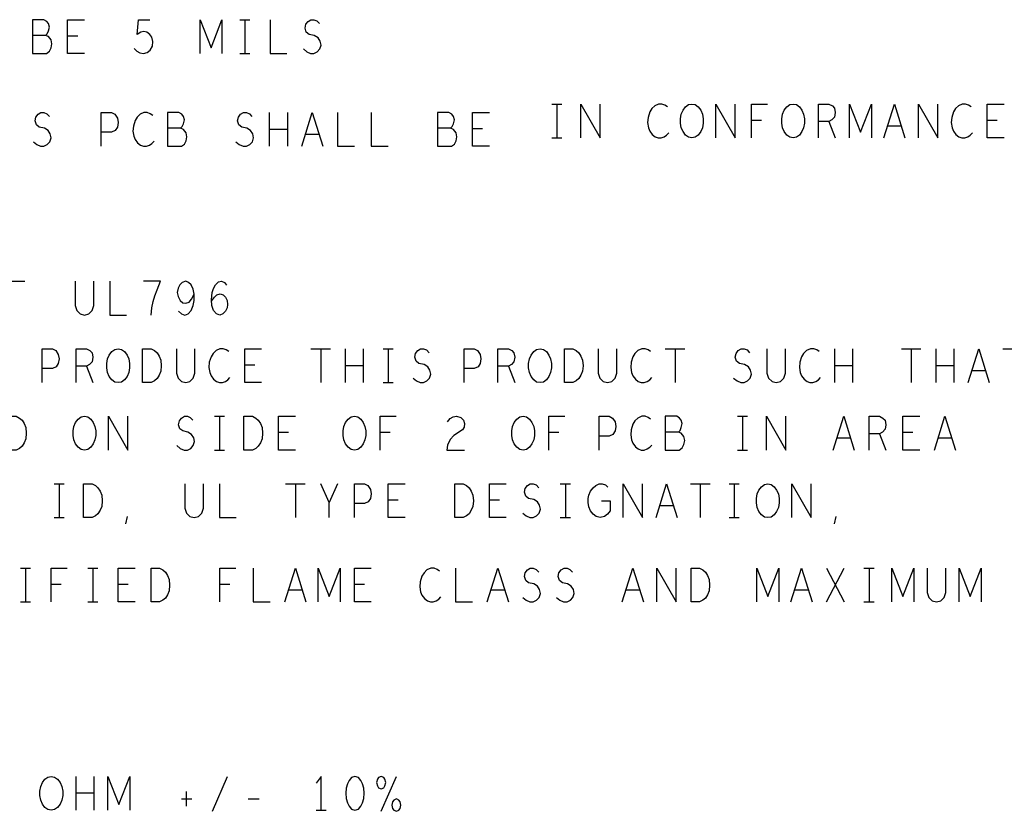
# Model space of a CAD drawing. Extents: x 280 to 610, y 250 to 460.
# Tile 46 of 53: x 523 to 552, y 357 to 380. Entities that reach past the tile are written whole.
import ezdxf

# ---------------------------------------------------------------- set-up
doc = ezdxf.new("R2010")
doc.units = 0
doc.layers.add('RVP8-IFD_G_fab_art', color=2, linetype='CONTINUOUS')

msp = doc.modelspace()

# ---------------------------------------------------------------- linework, layer by layer
at = {"layer": 'RVP8-IFD_G_fab_art'}
for points in [[(523.808, 379.701), (523.858, 379.751), (523.895, 379.834), (523.92, 379.951), (523.895, 380.051), (523.845, 380.118), (523.758, 380.168), (523.42, 380.168), (523.42, 379.168), (523.833, 379.168), (523.92, 379.234), (523.97, 379.334), (523.995, 379.451), (523.97, 379.568), (523.895, 379.668), (523.808, 379.701), (523.42, 379.701)], [(524.958, 379.168), (524.458, 379.168), (524.458, 380.168), (524.958, 380.168)], [(526.433, 379.318), (526.508, 379.234), (526.595, 379.184), (526.708, 379.168), (526.82, 379.201), (526.908, 379.268), (526.97, 379.384), (526.983, 379.518), (526.958, 379.651), (526.895, 379.734), (526.808, 379.801), (526.72, 379.818), (526.633, 379.801), (526.52, 379.734), (526.558, 380.168), (526.895, 380.168)], [(528.383, 379.168), (528.383, 380.168), (528.708, 379.334), (529.033, 380.168), (529.033, 379.168)], [(529.558, 380.168), (529.858, 380.168)], [(529.708, 380.168), (529.708, 379.168)], [(530.458, 380.168), (530.458, 379.168), (530.958, 379.168)], [(531.445, 379.301), (531.545, 379.218), (531.658, 379.168), (531.758, 379.168), (531.858, 379.218), (531.933, 379.301), (531.97, 379.418), (531.945, 379.534), (531.883, 379.634), (531.77, 379.701), (531.62, 379.734), (531.533, 379.801), (531.495, 379.918), (531.52, 380.034), (531.583, 380.118), (531.67, 380.168), (531.758, 380.168), (531.845, 380.134), (531.92, 380.051)], [(524.758, 379.684), (524.458, 379.684)], [(529.558, 379.168), (529.858, 379.168)], [(538.808, 377.668), (539.108, 377.668)], [(538.958, 377.668), (538.958, 376.668)], [(539.67, 376.668), (539.67, 377.668), (540.245, 376.668), (540.245, 377.668)], [(542.233, 377.584), (542.158, 377.634), (542.07, 377.668), (541.97, 377.668), (541.858, 377.618), (541.77, 377.534), (541.708, 377.434), (541.658, 377.268), (541.645, 377.118), (541.67, 376.968), (541.708, 376.868), (541.783, 376.768), (541.87, 376.701), (541.958, 376.668), (542.045, 376.668), (542.133, 376.701), (542.208, 376.751), (542.27, 376.818)], [(543.67, 376.668), (543.67, 377.668), (544.245, 376.668), (544.245, 377.668)], [(544.72, 376.668), (544.72, 377.668), (545.195, 377.668)], [(546.708, 376.668), (546.708, 377.668), (547.02, 377.668), (547.12, 377.618), (547.183, 377.551), (547.208, 377.418), (547.183, 377.284), (547.108, 377.201), (547.02, 377.151), (546.708, 377.151)], [(547.633, 376.668), (547.633, 377.668), (547.958, 376.834), (548.283, 377.668), (548.283, 376.668)], [(548.645, 376.668), (548.958, 377.668), (549.27, 376.668)], [(549.67, 376.668), (549.67, 377.668), (550.245, 376.668), (550.245, 377.668)], [(551.233, 377.584), (551.158, 377.634), (551.07, 377.668), (550.97, 377.668), (550.858, 377.618), (550.77, 377.534), (550.708, 377.434), (550.658, 377.268), (550.645, 377.118), (550.67, 376.968), (550.708, 376.868), (550.783, 376.768), (550.87, 376.701), (550.958, 376.668), (551.045, 376.668), (551.133, 376.701), (551.208, 376.751), (551.27, 376.818)], [(552.208, 376.668), (551.708, 376.668), (551.708, 377.668), (552.208, 377.668)], [(523.445, 376.551), (523.545, 376.468), (523.658, 376.418), (523.758, 376.418), (523.858, 376.468), (523.933, 376.551), (523.97, 376.668), (523.945, 376.784), (523.883, 376.884), (523.77, 376.951), (523.62, 376.984), (523.533, 377.051), (523.495, 377.168), (523.52, 377.284), (523.583, 377.368), (523.67, 377.418), (523.758, 377.418), (523.845, 377.384), (523.92, 377.301)], [(525.458, 376.418), (525.458, 377.418), (525.758, 377.418), (525.858, 377.368), (525.933, 377.251), (525.958, 377.118), (525.933, 376.984), (525.87, 376.884), (525.758, 376.834), (525.458, 376.834)], [(526.983, 377.334), (526.908, 377.384), (526.82, 377.418), (526.72, 377.418), (526.608, 377.368), (526.52, 377.284), (526.458, 377.184), (526.408, 377.018), (526.395, 376.868), (526.42, 376.718), (526.458, 376.618), (526.533, 376.518), (526.62, 376.451), (526.708, 376.418), (526.795, 376.418), (526.883, 376.451), (526.958, 376.501), (527.02, 376.568)], [(527.808, 376.951), (527.858, 377.001), (527.895, 377.084), (527.92, 377.201), (527.895, 377.301), (527.845, 377.368), (527.758, 377.418), (527.42, 377.418), (527.42, 376.418), (527.833, 376.418), (527.92, 376.484), (527.97, 376.584), (527.995, 376.701), (527.97, 376.818), (527.895, 376.918), (527.808, 376.951), (527.42, 376.951)], [(529.445, 376.551), (529.545, 376.468), (529.658, 376.418), (529.758, 376.418), (529.858, 376.468), (529.933, 376.551), (529.97, 376.668), (529.945, 376.784), (529.883, 376.884), (529.77, 376.951), (529.62, 376.984), (529.533, 377.051), (529.495, 377.168), (529.52, 377.284), (529.583, 377.368), (529.67, 377.418), (529.758, 377.418), (529.845, 377.384), (529.92, 377.301)], [(530.445, 376.418), (530.445, 377.418)], [(530.97, 377.418), (530.97, 376.418)], [(531.395, 376.418), (531.708, 377.418), (532.02, 376.418)], [(532.458, 377.418), (532.458, 376.418), (532.958, 376.418)], [(533.458, 377.418), (533.458, 376.418), (533.958, 376.418)], [(535.808, 376.951), (535.858, 377.001), (535.895, 377.084), (535.92, 377.201), (535.895, 377.301), (535.845, 377.368), (535.758, 377.418), (535.42, 377.418), (535.42, 376.418), (535.833, 376.418), (535.92, 376.484), (535.97, 376.584), (535.995, 376.701), (535.97, 376.818), (535.895, 376.918), (535.808, 376.951), (535.42, 376.951)], [(536.958, 376.418), (536.458, 376.418), (536.458, 377.418), (536.958, 377.418)], [(545.02, 377.184), (544.72, 377.184)], [(547.02, 377.151), (547.208, 376.668)], [(549.158, 377.018), (548.758, 377.018)], [(552.008, 377.184), (551.708, 377.184)], [(530.97, 376.918), (530.445, 376.918)], [(531.908, 376.768), (531.508, 376.768)], [(536.758, 376.934), (536.458, 376.934)], [(538.808, 376.668), (539.108, 376.668)], [(522.72, 371.418), (522.72, 372.418), (523.195, 372.418)], [(524.683, 372.418), (524.683, 371.701), (524.733, 371.551), (524.833, 371.451), (524.958, 371.418), (525.083, 371.451), (525.183, 371.551), (525.233, 371.701), (525.233, 372.418)], [(525.708, 372.418), (525.708, 371.418), (526.208, 371.418)], [(526.933, 371.418), (526.958, 371.634), (526.995, 371.818), (527.045, 371.984), (527.108, 372.168), (527.208, 372.418), (526.708, 372.418)], [(527.745, 371.534), (527.833, 371.451), (527.933, 371.418), (528.033, 371.451), (528.12, 371.551), (528.183, 371.701), (528.208, 371.851), (528.208, 372.034), (528.183, 372.184), (528.12, 372.318), (528.045, 372.384), (527.958, 372.418), (527.858, 372.384), (527.783, 372.318), (527.733, 372.218), (527.708, 372.084), (527.733, 371.968), (527.795, 371.851), (527.87, 371.784), (527.958, 371.768), (528.058, 371.801), (528.133, 371.884), (528.208, 372.034)], [(528.72, 371.834), (528.808, 371.951), (528.883, 372.018), (528.983, 372.051), (529.07, 372.018), (529.133, 371.951), (529.183, 371.851), (529.195, 371.734), (529.183, 371.634), (529.133, 371.534), (529.058, 371.451), (528.97, 371.418), (528.87, 371.451), (528.783, 371.551), (528.733, 371.701), (528.72, 371.868), (528.745, 372.084), (528.783, 372.201), (528.845, 372.318), (528.933, 372.401), (529.02, 372.418), (529.108, 372.384), (529.17, 372.301)], [(523.708, 369.418), (523.708, 370.418), (524.008, 370.418), (524.108, 370.368), (524.183, 370.251), (524.208, 370.118), (524.183, 369.984), (524.12, 369.884), (524.008, 369.834), (523.708, 369.834)], [(524.708, 369.418), (524.708, 370.418), (525.02, 370.418), (525.12, 370.368), (525.183, 370.301), (525.208, 370.168), (525.183, 370.034), (525.108, 369.951), (525.02, 369.901), (524.708, 369.901)], [(527.683, 370.418), (527.683, 369.701), (527.733, 369.551), (527.833, 369.451), (527.958, 369.418), (528.083, 369.451), (528.183, 369.551), (528.233, 369.701), (528.233, 370.418)], [(529.233, 370.334), (529.158, 370.384), (529.07, 370.418), (528.97, 370.418), (528.858, 370.368), (528.77, 370.284), (528.708, 370.184), (528.658, 370.018), (528.645, 369.868), (528.67, 369.718), (528.708, 369.618), (528.783, 369.518), (528.87, 369.451), (528.958, 369.418), (529.045, 369.418), (529.133, 369.451), (529.208, 369.501), (529.27, 369.568)], [(530.208, 369.418), (529.708, 369.418), (529.708, 370.418), (530.208, 370.418)], [(531.67, 370.418), (532.245, 370.418)], [(531.958, 370.418), (531.958, 369.418)], [(532.695, 369.418), (532.695, 370.418)], [(533.22, 370.418), (533.22, 369.418)], [(533.808, 370.418), (534.108, 370.418)], [(533.958, 370.418), (533.958, 369.418)], [(534.695, 369.551), (534.795, 369.468), (534.908, 369.418), (535.008, 369.418), (535.108, 369.468), (535.183, 369.551), (535.22, 369.668), (535.195, 369.784), (535.133, 369.884), (535.02, 369.951), (534.87, 369.984), (534.783, 370.051), (534.745, 370.168), (534.77, 370.284), (534.833, 370.368), (534.92, 370.418), (535.008, 370.418), (535.095, 370.384), (535.17, 370.301)], [(536.208, 369.418), (536.208, 370.418), (536.508, 370.418), (536.608, 370.368), (536.683, 370.251), (536.708, 370.118), (536.683, 369.984), (536.62, 369.884), (536.508, 369.834), (536.208, 369.834)], [(537.208, 369.418), (537.208, 370.418), (537.52, 370.418), (537.62, 370.368), (537.683, 370.301), (537.708, 370.168), (537.683, 370.034), (537.608, 369.951), (537.52, 369.901), (537.208, 369.901)], [(540.183, 370.418), (540.183, 369.701), (540.233, 369.551), (540.333, 369.451), (540.458, 369.418), (540.583, 369.451), (540.683, 369.551), (540.733, 369.701), (540.733, 370.418)], [(541.733, 370.334), (541.658, 370.384), (541.57, 370.418), (541.47, 370.418), (541.358, 370.368), (541.27, 370.284), (541.208, 370.184), (541.158, 370.018), (541.145, 369.868), (541.17, 369.718), (541.208, 369.618), (541.283, 369.518), (541.37, 369.451), (541.458, 369.418), (541.545, 369.418), (541.633, 369.451), (541.708, 369.501), (541.77, 369.568)], [(542.17, 370.418), (542.745, 370.418)], [(542.458, 370.418), (542.458, 369.418)], [(544.195, 369.551), (544.295, 369.468), (544.408, 369.418), (544.508, 369.418), (544.608, 369.468), (544.683, 369.551), (544.72, 369.668), (544.695, 369.784), (544.633, 369.884), (544.52, 369.951), (544.37, 369.984), (544.283, 370.051), (544.245, 370.168), (544.27, 370.284), (544.333, 370.368), (544.42, 370.418), (544.508, 370.418), (544.595, 370.384), (544.67, 370.301)], [(545.183, 370.418), (545.183, 369.701), (545.233, 369.551), (545.333, 369.451), (545.458, 369.418), (545.583, 369.451), (545.683, 369.551), (545.733, 369.701), (545.733, 370.418)], [(546.733, 370.334), (546.658, 370.384), (546.57, 370.418), (546.47, 370.418), (546.358, 370.368), (546.27, 370.284), (546.208, 370.184), (546.158, 370.018), (546.145, 369.868), (546.17, 369.718), (546.208, 369.618), (546.283, 369.518), (546.37, 369.451), (546.458, 369.418), (546.545, 369.418), (546.633, 369.451), (546.708, 369.501), (546.77, 369.568)], [(547.195, 369.418), (547.195, 370.418)], [(547.72, 370.418), (547.72, 369.418)], [(549.17, 370.418), (549.745, 370.418)], [(549.458, 370.418), (549.458, 369.418)], [(550.195, 369.418), (550.195, 370.418)], [(550.72, 370.418), (550.72, 369.418)], [(551.145, 369.418), (551.458, 370.418), (551.77, 369.418)], [(552.17, 370.418), (552.745, 370.418)], [(525.02, 369.901), (525.208, 369.418)], [(530.008, 369.934), (529.708, 369.934)], [(533.22, 369.918), (532.695, 369.918)], [(537.52, 369.901), (537.708, 369.418)], [(547.72, 369.918), (547.195, 369.918)], [(550.72, 369.918), (550.195, 369.918)], [(551.658, 369.768), (551.258, 369.768)], [(533.808, 369.418), (534.108, 369.418)], [(525.67, 367.418), (525.67, 368.418), (526.245, 367.418), (526.245, 368.418)], [(527.695, 367.551), (527.795, 367.468), (527.908, 367.418), (528.008, 367.418), (528.108, 367.468), (528.183, 367.551), (528.22, 367.668), (528.195, 367.784), (528.133, 367.884), (528.02, 367.951), (527.87, 367.984), (527.783, 368.051), (527.745, 368.168), (527.77, 368.284), (527.833, 368.368), (527.92, 368.418), (528.008, 368.418), (528.095, 368.384), (528.17, 368.301)], [(528.808, 368.418), (529.108, 368.418)], [(528.958, 368.418), (528.958, 367.418)], [(531.208, 367.418), (530.708, 367.418), (530.708, 368.418), (531.208, 368.418)], [(533.72, 367.418), (533.72, 368.418), (534.195, 368.418)], [(535.72, 368.251), (535.795, 368.351), (535.883, 368.401), (535.983, 368.418), (536.108, 368.384), (536.195, 368.301), (536.22, 368.201), (536.208, 368.101), (536.158, 368.018), (535.908, 367.851), (535.795, 367.734), (535.72, 367.568), (535.695, 367.418), (536.22, 367.418)], [(538.72, 367.418), (538.72, 368.418), (539.195, 368.418)], [(540.208, 367.418), (540.208, 368.418), (540.508, 368.418), (540.608, 368.368), (540.683, 368.251), (540.708, 368.118), (540.683, 367.984), (540.62, 367.884), (540.508, 367.834), (540.208, 367.834)], [(541.733, 368.334), (541.658, 368.384), (541.57, 368.418), (541.47, 368.418), (541.358, 368.368), (541.27, 368.284), (541.208, 368.184), (541.158, 368.018), (541.145, 367.868), (541.17, 367.718), (541.208, 367.618), (541.283, 367.518), (541.37, 367.451), (541.458, 367.418), (541.545, 367.418), (541.633, 367.451), (541.708, 367.501), (541.77, 367.568)], [(542.558, 367.951), (542.608, 368.001), (542.645, 368.084), (542.67, 368.201), (542.645, 368.301), (542.595, 368.368), (542.508, 368.418), (542.17, 368.418), (542.17, 367.418), (542.583, 367.418), (542.67, 367.484), (542.72, 367.584), (542.745, 367.701), (542.72, 367.818), (542.645, 367.918), (542.558, 367.951), (542.17, 367.951)], [(544.308, 368.418), (544.608, 368.418)], [(544.458, 368.418), (544.458, 367.418)], [(545.17, 367.418), (545.17, 368.418), (545.745, 367.418), (545.745, 368.418)], [(547.145, 367.418), (547.458, 368.418), (547.77, 367.418)], [(548.208, 367.418), (548.208, 368.418), (548.52, 368.418), (548.62, 368.368), (548.683, 368.301), (548.708, 368.168), (548.683, 368.034), (548.608, 367.951), (548.52, 367.901), (548.208, 367.901)], [(549.708, 367.418), (549.208, 367.418), (549.208, 368.418), (549.708, 368.418)], [(550.145, 367.418), (550.458, 368.418), (550.77, 367.418)], [(531.008, 367.934), (530.708, 367.934)], [(534.02, 367.934), (533.72, 367.934)], [(539.02, 367.934), (538.72, 367.934)], [(549.508, 367.934), (549.208, 367.934)], [(547.658, 367.768), (547.258, 367.768)], [(548.52, 367.901), (548.708, 367.418)], [(550.658, 367.768), (550.258, 367.768)], [(528.808, 367.418), (529.108, 367.418)], [(544.308, 367.418), (544.608, 367.418)], [(524.058, 366.418), (524.358, 366.418)], [(524.208, 366.418), (524.208, 365.418)], [(527.933, 366.418), (527.933, 365.701), (527.983, 365.551), (528.083, 365.451), (528.208, 365.418), (528.333, 365.451), (528.433, 365.551), (528.483, 365.701), (528.483, 366.418)], [(528.958, 366.418), (528.958, 365.418), (529.458, 365.418)], [(530.92, 366.418), (531.495, 366.418)], [(531.208, 366.418), (531.208, 365.418)], [(532.208, 365.418), (532.208, 365.868), (531.958, 366.418)], [(532.458, 366.418), (532.208, 365.868)], [(532.958, 365.418), (532.958, 366.418), (533.258, 366.418), (533.358, 366.368), (533.433, 366.251), (533.458, 366.118), (533.433, 365.984), (533.37, 365.884), (533.258, 365.834), (532.958, 365.834)], [(534.458, 365.418), (533.958, 365.418), (533.958, 366.418), (534.458, 366.418)], [(537.458, 365.418), (536.958, 365.418), (536.958, 366.418), (537.458, 366.418)], [(537.945, 365.551), (538.045, 365.468), (538.158, 365.418), (538.258, 365.418), (538.358, 365.468), (538.433, 365.551), (538.47, 365.668), (538.445, 365.784), (538.383, 365.884), (538.27, 365.951), (538.12, 365.984), (538.033, 366.051), (537.995, 366.168), (538.02, 366.284), (538.083, 366.368), (538.17, 366.418), (538.258, 366.418), (538.345, 366.384), (538.42, 366.301)], [(539.058, 366.418), (539.358, 366.418)], [(539.208, 366.418), (539.208, 365.418)], [(540.283, 365.918), (540.533, 365.918), (540.533, 365.618), (540.458, 365.518), (540.37, 365.451), (540.245, 365.418), (540.12, 365.451), (540.033, 365.518), (539.958, 365.618), (539.908, 365.734), (539.883, 365.868), (539.883, 365.984), (539.908, 366.084), (539.958, 366.201), (540.033, 366.301), (540.108, 366.368), (540.208, 366.418), (540.295, 366.418), (540.395, 366.384), (540.47, 366.318)], [(540.92, 365.418), (540.92, 366.418), (541.495, 365.418), (541.495, 366.418)], [(541.895, 365.418), (542.208, 366.418), (542.52, 365.418)], [(542.92, 366.418), (543.495, 366.418)], [(543.208, 366.418), (543.208, 365.418)], [(544.058, 366.418), (544.358, 366.418)], [(544.208, 366.418), (544.208, 365.418)], [(545.92, 365.418), (545.92, 366.418), (546.495, 365.418), (546.495, 366.418)], [(534.258, 365.934), (533.958, 365.934)], [(537.258, 365.934), (536.958, 365.934)], [(542.408, 365.768), (542.008, 365.768)], [(524.058, 365.418), (524.358, 365.418)], [(526.183, 365.234), (526.233, 365.451)], [(539.058, 365.418), (539.358, 365.418)], [(544.058, 365.418), (544.358, 365.418)], [(547.183, 365.234), (547.233, 365.451)], [(523.058, 363.918), (523.358, 363.918)], [(523.208, 363.918), (523.208, 362.918)], [(523.97, 362.918), (523.97, 363.918), (524.445, 363.918)], [(525.058, 363.918), (525.358, 363.918)], [(525.208, 363.918), (525.208, 362.918)], [(526.458, 362.918), (525.958, 362.918), (525.958, 363.918), (526.458, 363.918)], [(528.97, 362.918), (528.97, 363.918), (529.445, 363.918)], [(529.958, 363.918), (529.958, 362.918), (530.458, 362.918)], [(530.895, 362.918), (531.208, 363.918), (531.52, 362.918)], [(531.883, 362.918), (531.883, 363.918), (532.208, 363.084), (532.533, 363.918), (532.533, 362.918)], [(533.458, 362.918), (532.958, 362.918), (532.958, 363.918), (533.458, 363.918)], [(535.483, 363.834), (535.408, 363.884), (535.32, 363.918), (535.22, 363.918), (535.108, 363.868), (535.02, 363.784), (534.958, 363.684), (534.908, 363.518), (534.895, 363.368), (534.92, 363.218), (534.958, 363.118), (535.033, 363.018), (535.12, 362.951), (535.208, 362.918), (535.295, 362.918), (535.383, 362.951), (535.458, 363.001), (535.52, 363.068)], [(535.958, 363.918), (535.958, 362.918), (536.458, 362.918)], [(536.895, 362.918), (537.208, 363.918), (537.52, 362.918)], [(537.945, 363.051), (538.045, 362.968), (538.158, 362.918), (538.258, 362.918), (538.358, 362.968), (538.433, 363.051), (538.47, 363.168), (538.445, 363.284), (538.383, 363.384), (538.27, 363.451), (538.12, 363.484), (538.033, 363.551), (537.995, 363.668), (538.02, 363.784), (538.083, 363.868), (538.17, 363.918), (538.258, 363.918), (538.345, 363.884), (538.42, 363.801)], [(538.945, 363.051), (539.045, 362.968), (539.158, 362.918), (539.258, 362.918), (539.358, 362.968), (539.433, 363.051), (539.47, 363.168), (539.445, 363.284), (539.383, 363.384), (539.27, 363.451), (539.12, 363.484), (539.033, 363.551), (538.995, 363.668), (539.02, 363.784), (539.083, 363.868), (539.17, 363.918), (539.258, 363.918), (539.345, 363.884), (539.42, 363.801)], [(540.895, 362.918), (541.208, 363.918), (541.52, 362.918)], [(541.92, 362.918), (541.92, 363.918), (542.495, 362.918), (542.495, 363.918)], [(544.883, 362.918), (544.883, 363.918), (545.208, 363.084), (545.533, 363.918), (545.533, 362.918)], [(545.895, 362.918), (546.208, 363.918), (546.52, 362.918)], [(546.945, 362.918), (547.47, 363.918)], [(546.945, 363.918), (547.47, 362.918)], [(548.058, 363.918), (548.358, 363.918)], [(548.208, 363.918), (548.208, 362.918)], [(548.883, 362.918), (548.883, 363.918), (549.208, 363.084), (549.533, 363.918), (549.533, 362.918)], [(549.933, 363.918), (549.933, 363.201), (549.983, 363.051), (550.083, 362.951), (550.208, 362.918), (550.333, 362.951), (550.433, 363.051), (550.483, 363.201), (550.483, 363.918)], [(550.883, 362.918), (550.883, 363.918), (551.208, 363.084), (551.533, 363.918), (551.533, 362.918)], [(524.27, 363.434), (523.97, 363.434)], [(526.258, 363.434), (525.958, 363.434)], [(529.27, 363.434), (528.97, 363.434)], [(531.408, 363.268), (531.008, 363.268)], [(533.258, 363.434), (532.958, 363.434)], [(537.408, 363.268), (537.008, 363.268)], [(541.408, 363.268), (541.008, 363.268)], [(546.408, 363.268), (546.008, 363.268)], [(523.058, 362.918), (523.358, 362.918)], [(525.058, 362.918), (525.358, 362.918)], [(548.058, 362.918), (548.358, 362.918)], [(524.712, 356.75), (524.712, 357.75)], [(525.238, 357.75), (525.238, 356.75)], [(525.65, 356.75), (525.65, 357.75), (525.975, 356.917), (526.3, 357.75), (526.3, 356.75)], [(528.75, 356.717), (529.2, 357.75)], [(531.975, 356.75), (531.975, 357.75), (531.825, 357.55)], [(533.75, 356.717), (534.2, 357.75)], [(525.238, 357.25), (524.712, 357.25)], [(527.975, 357.3), (527.975, 356.867)], [(527.838, 357.083), (528.138, 357.083)], [(529.812, 357.083), (530.138, 357.083)], [(531.825, 356.75), (532.125, 356.75)]]:
    msp.add_lwpolyline(points, dxfattribs=at)
for points in [[(542.958, 376.668), (542.858, 376.684), (542.77, 376.751), (542.695, 376.851), (542.645, 376.968), (542.62, 377.101), (542.62, 377.234), (542.645, 377.368), (542.695, 377.484), (542.77, 377.584), (542.858, 377.651), (542.958, 377.668), (543.058, 377.651), (543.145, 377.584), (543.22, 377.484), (543.27, 377.368), (543.295, 377.234), (543.295, 377.101), (543.27, 376.968), (543.22, 376.851), (543.145, 376.751), (543.058, 376.684), (542.958, 376.668)], [(545.958, 376.668), (545.858, 376.684), (545.77, 376.751), (545.695, 376.851), (545.645, 376.968), (545.62, 377.101), (545.62, 377.234), (545.645, 377.368), (545.695, 377.484), (545.77, 377.584), (545.858, 377.651), (545.958, 377.668), (546.058, 377.651), (546.145, 377.584), (546.22, 377.484), (546.27, 377.368), (546.295, 377.234), (546.295, 377.101), (546.27, 376.968), (546.22, 376.851), (546.145, 376.751), (546.058, 376.684), (545.958, 376.668)], [(525.958, 369.418), (525.858, 369.434), (525.77, 369.501), (525.695, 369.601), (525.645, 369.718), (525.62, 369.851), (525.62, 369.984), (525.645, 370.118), (525.695, 370.234), (525.77, 370.334), (525.858, 370.401), (525.958, 370.418), (526.058, 370.401), (526.145, 370.334), (526.22, 370.234), (526.27, 370.118), (526.295, 369.984), (526.295, 369.851), (526.27, 369.718), (526.22, 369.601), (526.145, 369.501), (526.058, 369.434), (525.958, 369.418)], [(526.683, 369.418), (526.683, 370.418), (526.933, 370.418), (527.033, 370.368), (527.108, 370.301), (527.17, 370.201), (527.22, 370.084), (527.233, 369.918), (527.22, 369.751), (527.17, 369.634), (527.108, 369.534), (527.033, 369.468), (526.933, 369.418), (526.683, 369.418)], [(538.458, 369.418), (538.358, 369.434), (538.27, 369.501), (538.195, 369.601), (538.145, 369.718), (538.12, 369.851), (538.12, 369.984), (538.145, 370.118), (538.195, 370.234), (538.27, 370.334), (538.358, 370.401), (538.458, 370.418), (538.558, 370.401), (538.645, 370.334), (538.72, 370.234), (538.77, 370.118), (538.795, 369.984), (538.795, 369.851), (538.77, 369.718), (538.72, 369.601), (538.645, 369.501), (538.558, 369.434), (538.458, 369.418)], [(539.183, 369.418), (539.183, 370.418), (539.433, 370.418), (539.533, 370.368), (539.608, 370.301), (539.67, 370.201), (539.72, 370.084), (539.733, 369.918), (539.72, 369.751), (539.67, 369.634), (539.608, 369.534), (539.533, 369.468), (539.433, 369.418), (539.183, 369.418)], [(522.683, 367.418), (522.683, 368.418), (522.933, 368.418), (523.033, 368.368), (523.108, 368.301), (523.17, 368.201), (523.22, 368.084), (523.233, 367.918), (523.22, 367.751), (523.17, 367.634), (523.108, 367.534), (523.033, 367.468), (522.933, 367.418), (522.683, 367.418)], [(524.958, 367.418), (524.858, 367.434), (524.77, 367.501), (524.695, 367.601), (524.645, 367.718), (524.62, 367.851), (524.62, 367.984), (524.645, 368.118), (524.695, 368.234), (524.77, 368.334), (524.858, 368.401), (524.958, 368.418), (525.058, 368.401), (525.145, 368.334), (525.22, 368.234), (525.27, 368.118), (525.295, 367.984), (525.295, 367.851), (525.27, 367.718), (525.22, 367.601), (525.145, 367.501), (525.058, 367.434), (524.958, 367.418)], [(529.683, 367.418), (529.683, 368.418), (529.933, 368.418), (530.033, 368.368), (530.108, 368.301), (530.17, 368.201), (530.22, 368.084), (530.233, 367.918), (530.22, 367.751), (530.17, 367.634), (530.108, 367.534), (530.033, 367.468), (529.933, 367.418), (529.683, 367.418)], [(532.958, 367.418), (532.858, 367.434), (532.77, 367.501), (532.695, 367.601), (532.645, 367.718), (532.62, 367.851), (532.62, 367.984), (532.645, 368.118), (532.695, 368.234), (532.77, 368.334), (532.858, 368.401), (532.958, 368.418), (533.058, 368.401), (533.145, 368.334), (533.22, 368.234), (533.27, 368.118), (533.295, 367.984), (533.295, 367.851), (533.27, 367.718), (533.22, 367.601), (533.145, 367.501), (533.058, 367.434), (532.958, 367.418)], [(537.958, 367.418), (537.858, 367.434), (537.77, 367.501), (537.695, 367.601), (537.645, 367.718), (537.62, 367.851), (537.62, 367.984), (537.645, 368.118), (537.695, 368.234), (537.77, 368.334), (537.858, 368.401), (537.958, 368.418), (538.058, 368.401), (538.145, 368.334), (538.22, 368.234), (538.27, 368.118), (538.295, 367.984), (538.295, 367.851), (538.27, 367.718), (538.22, 367.601), (538.145, 367.501), (538.058, 367.434), (537.958, 367.418)], [(524.933, 365.418), (524.933, 366.418), (525.183, 366.418), (525.283, 366.368), (525.358, 366.301), (525.42, 366.201), (525.47, 366.084), (525.483, 365.918), (525.47, 365.751), (525.42, 365.634), (525.358, 365.534), (525.283, 365.468), (525.183, 365.418), (524.933, 365.418)], [(535.933, 365.418), (535.933, 366.418), (536.183, 366.418), (536.283, 366.368), (536.358, 366.301), (536.42, 366.201), (536.47, 366.084), (536.483, 365.918), (536.47, 365.751), (536.42, 365.634), (536.358, 365.534), (536.283, 365.468), (536.183, 365.418), (535.933, 365.418)], [(545.208, 365.418), (545.108, 365.434), (545.02, 365.501), (544.945, 365.601), (544.895, 365.718), (544.87, 365.851), (544.87, 365.984), (544.895, 366.118), (544.945, 366.234), (545.02, 366.334), (545.108, 366.401), (545.208, 366.418), (545.308, 366.401), (545.395, 366.334), (545.47, 366.234), (545.52, 366.118), (545.545, 365.984), (545.545, 365.851), (545.52, 365.718), (545.47, 365.601), (545.395, 365.501), (545.308, 365.434), (545.208, 365.418)], [(526.933, 362.918), (526.933, 363.918), (527.183, 363.918), (527.283, 363.868), (527.358, 363.801), (527.42, 363.701), (527.47, 363.584), (527.483, 363.418), (527.47, 363.251), (527.42, 363.134), (527.358, 363.034), (527.283, 362.968), (527.183, 362.918), (526.933, 362.918)], [(542.933, 362.918), (542.933, 363.918), (543.183, 363.918), (543.283, 363.868), (543.358, 363.801), (543.42, 363.701), (543.47, 363.584), (543.483, 363.418), (543.47, 363.251), (543.42, 363.134), (543.358, 363.034), (543.283, 362.968), (543.183, 362.918), (542.933, 362.918)], [(523.975, 356.75), (523.875, 356.767), (523.788, 356.833), (523.713, 356.933), (523.662, 357.05), (523.637, 357.183), (523.637, 357.317), (523.662, 357.45), (523.713, 357.567), (523.788, 357.667), (523.875, 357.733), (523.975, 357.75), (524.075, 357.733), (524.162, 357.667), (524.238, 357.567), (524.288, 357.45), (524.313, 357.317), (524.313, 357.183), (524.288, 357.05), (524.238, 356.933), (524.162, 356.833), (524.075, 356.767), (523.975, 356.75)], [(532.975, 357.75), (532.875, 357.717), (532.8, 357.633), (532.75, 357.533), (532.712, 357.4), (532.7, 357.25), (532.712, 357.1), (532.75, 356.967), (532.8, 356.867), (532.875, 356.783), (532.975, 356.75), (533.075, 356.783), (533.15, 356.867), (533.2, 356.967), (533.238, 357.1), (533.25, 357.25), (533.238, 357.4), (533.2, 357.533), (533.15, 357.633), (533.075, 357.717), (532.975, 357.75)], [(533.75, 357.75), (533.675, 357.717), (533.637, 357.667), (533.612, 357.567), (533.637, 357.467), (533.675, 357.417), (533.75, 357.383), (533.825, 357.417), (533.862, 357.467), (533.888, 357.567), (533.862, 357.667), (533.825, 357.717), (533.75, 357.75)], [(534.2, 357.083), (534.125, 357.05), (534.088, 357), (534.062, 356.9), (534.088, 356.8), (534.125, 356.75), (534.2, 356.717), (534.275, 356.75), (534.313, 356.8), (534.338, 356.9), (534.313, 357), (534.275, 357.05), (534.2, 357.083)]]:
    msp.add_lwpolyline(points, close=True, dxfattribs=at)

doc.saveas('drawing.dxf')
